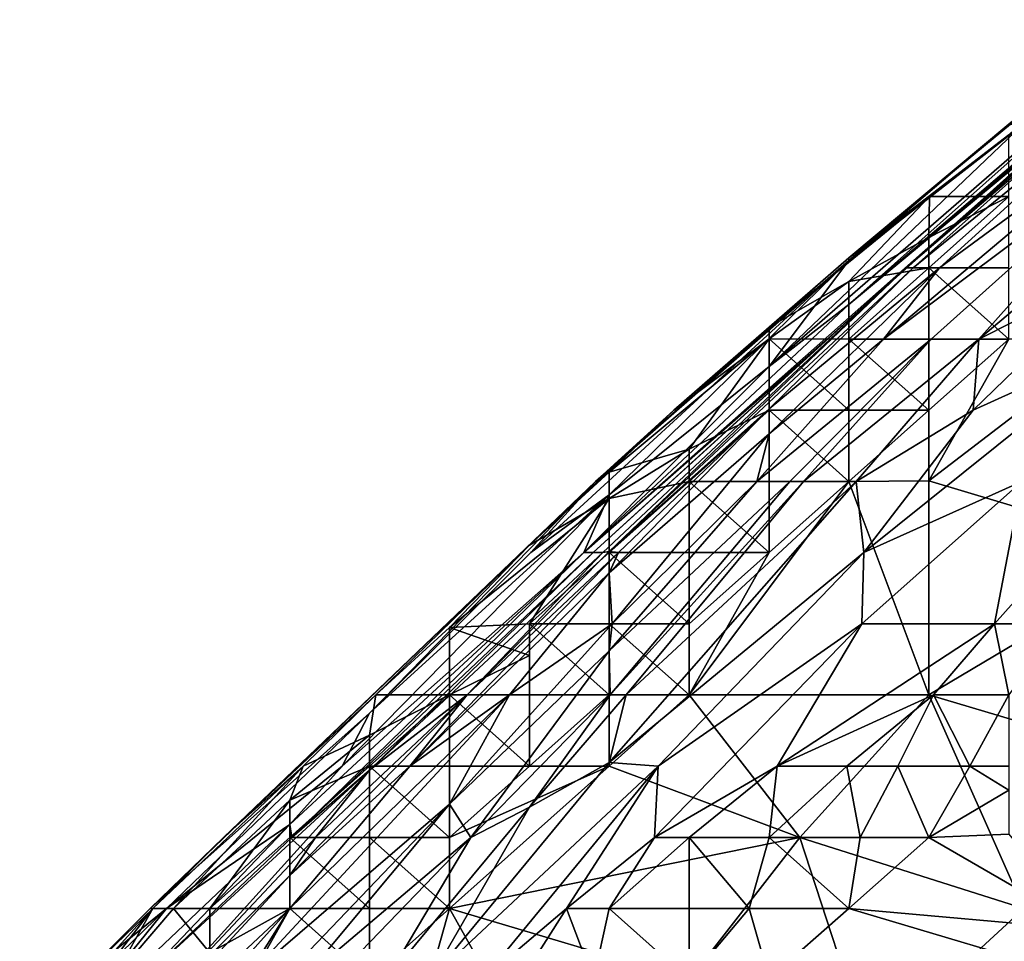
# Model space of a CAD drawing. Extents: x -1.05 to 1.05, y -0.36 to 0.36.
# Tile 34 of 226: x -1.01 to -0.94, y 0.18 to 0.25. Entities that reach past the tile are written whole.
import ezdxf

# ---------------------------------------------------------------- set-up
doc = ezdxf.new("R2010")
doc.units = 0

msp = doc.modelspace()

# ---------------------------------------------------------------- linework, layer by layer
for points in [[(-0.937719, 0.240071, 0.804687), (-0.927143, 0.247697, 0.780112), (-0.955939, 0.222695, 0.785027)], [(-0.927143, 0.247697, 0.780112), (-0.95018, 0.227162, 0.770282), (-0.955939, 0.222695, 0.785027)], [(-0.927143, 0.24679, 0.760453), (-0.95018, 0.227162, 0.770282), (-0.927143, 0.247697, 0.780112)], [(-0.927143, 0.246592, 0.750623), (-0.95018, 0.227162, 0.770282), (-0.927143, 0.24679, 0.760453)], [(-0.95018, 0.227162, 0.770282), (-0.927143, 0.246592, 0.750623), (-0.932902, 0.241511, 0.745708)], [(-0.934622, 0.240071, 0.716219), (-0.927143, 0.24639, 0.701474), (-0.946061, 0.229805, 0.696559)], [(-0.927143, 0.24639, 0.701474), (-0.934048, 0.240071, 0.68673), (-0.946061, 0.229805, 0.696559)], [(-0.95018, 0.23052, 0.834176), (-0.938662, 0.239392, 0.839091), (-0.932438, 0.245204, 0.834176)], [(-0.932438, 0.245204, 0.834176), (-0.938662, 0.240171, 0.824346), (-0.95018, 0.23052, 0.834176)], [(-0.934048, 0.240071, 0.68673), (-0.927143, 0.244777, 0.66707), (-0.945548, 0.229805, 0.681815)], [(-0.943642, 0.229805, 0.65724), (-0.945548, 0.229805, 0.681815), (-0.927143, 0.244777, 0.66707)], [(-0.927143, 0.241949, 0.632666), (-0.943642, 0.229805, 0.65724), (-0.927143, 0.244777, 0.66707)], [(-0.95018, 0.227162, 0.770282), (-0.932902, 0.241511, 0.745708), (-0.969291, 0.209272, 0.750623)], [(-0.951745, 0.224672, 0.735878), (-0.969291, 0.209272, 0.750623), (-0.932902, 0.241511, 0.745708)], [(-0.932902, 0.241511, 0.745708), (-0.934622, 0.240071, 0.716219), (-0.951745, 0.224672, 0.735878)], [(-0.947684, 0.224672, 0.642496), (-0.927143, 0.241949, 0.632666), (-0.927079, 0.240071, 0.617921)], [(-0.943642, 0.229805, 0.65724), (-0.927143, 0.241949, 0.632666), (-0.947684, 0.224672, 0.642496)], [(-0.955939, 0.222695, 0.785027), (-0.95018, 0.230342, 0.824346), (-0.937719, 0.240071, 0.804687)], [(-0.951745, 0.224672, 0.735878), (-0.934622, 0.240071, 0.716219), (-0.946061, 0.229805, 0.696559)], [(-0.937719, 0.240071, 0.804687), (-0.95018, 0.230342, 0.824346), (-0.938662, 0.240171, 0.824346)], [(-0.95018, 0.23052, 0.834176), (-0.938662, 0.240171, 0.824346), (-0.95018, 0.230342, 0.824346)], [(-0.947684, 0.224672, 0.642496), (-0.927079, 0.240071, 0.617921), (-0.94426, 0.224672, 0.617921)], [(-0.946061, 0.229805, 0.696559), (-0.934048, 0.240071, 0.68673), (-0.945548, 0.229805, 0.681815)], [(-0.927079, 0.240071, 0.617921), (-0.940814, 0.224672, 0.603177), (-0.94426, 0.224672, 0.617921)], [(-0.92251, 0.240071, 0.598262), (-0.940814, 0.224672, 0.603177), (-0.927079, 0.240071, 0.617921)], [(-0.930639, 0.229805, 0.588432), (-0.940814, 0.224672, 0.603177), (-0.92251, 0.240071, 0.598262)], [(-0.95018, 0.23052, 0.834176), (-0.944378, 0.234938, 0.839091), (-0.938662, 0.239392, 0.839091)], [(-0.944378, 0.234938, 0.839091), (-0.938662, 0.234938, 0.843659), (-0.938662, 0.239392, 0.839091)], [(-0.955939, 0.225538, 0.839091), (-0.95018, 0.228807, 0.844006), (-0.944378, 0.234938, 0.839091)], [(-0.95018, 0.23052, 0.834176), (-0.955939, 0.225538, 0.839091), (-0.944378, 0.234938, 0.839091)], [(-0.95018, 0.228807, 0.844006), (-0.944421, 0.231987, 0.844006), (-0.944378, 0.234938, 0.839091)], [(-0.944421, 0.231987, 0.844006), (-0.944421, 0.229805, 0.845438), (-0.938662, 0.234938, 0.843659)], [(-0.944421, 0.229805, 0.845438), (-0.938662, 0.229805, 0.845089), (-0.938662, 0.234938, 0.843659)], [(-0.944378, 0.234938, 0.839091), (-0.944421, 0.231987, 0.844006), (-0.938662, 0.234938, 0.843659)], [(-0.95018, 0.228807, 0.844006), (-0.944421, 0.229805, 0.845438), (-0.944421, 0.231987, 0.844006)], [(-0.967458, 0.213445, 0.804687), (-0.973104, 0.209272, 0.819431), (-0.95018, 0.230342, 0.824346)], [(-0.968448, 0.214405, 0.834176), (-0.95018, 0.230342, 0.824346), (-0.973104, 0.209272, 0.819431)], [(-0.962795, 0.219539, 0.839091), (-0.95018, 0.23052, 0.834176), (-0.968448, 0.214405, 0.834176)], [(-0.95018, 0.23052, 0.834176), (-0.95018, 0.230342, 0.824346), (-0.968448, 0.214405, 0.834176)], [(-0.955939, 0.222695, 0.785027), (-0.967458, 0.213445, 0.804687), (-0.95018, 0.230342, 0.824346)], [(-0.955939, 0.225538, 0.839091), (-0.95018, 0.23052, 0.834176), (-0.962795, 0.219539, 0.839091)], [(-0.946061, 0.229805, 0.696559), (-0.968616, 0.209272, 0.726049), (-0.951745, 0.224672, 0.735878)], [(-0.946061, 0.229805, 0.696559), (-0.967925, 0.209272, 0.701474), (-0.968616, 0.209272, 0.726049)], [(-0.946061, 0.229805, 0.696559), (-0.967458, 0.209357, 0.691644), (-0.967925, 0.209272, 0.701474)], [(-0.946061, 0.229805, 0.696559), (-0.945548, 0.229805, 0.681815), (-0.967458, 0.209357, 0.691644)], [(-0.945548, 0.229805, 0.681815), (-0.955939, 0.219639, 0.671985), (-0.967458, 0.209357, 0.691644)], [(-0.943642, 0.229805, 0.65724), (-0.947684, 0.224672, 0.642496), (-0.955939, 0.217847, 0.652326)], [(-0.955939, 0.219639, 0.671985), (-0.943642, 0.229805, 0.65724), (-0.955939, 0.217847, 0.652326)], [(-0.943642, 0.229805, 0.65724), (-0.955939, 0.219639, 0.671985), (-0.945548, 0.229805, 0.681815)], [(-0.944421, 0.229805, 0.845438), (-0.95018, 0.224672, 0.847146), (-0.944421, 0.224672, 0.846736)], [(-0.95018, 0.228807, 0.844006), (-0.95018, 0.224672, 0.847146), (-0.944421, 0.229805, 0.845438)], [(-0.944421, 0.224672, 0.846736), (-0.938662, 0.224672, 0.844387), (-0.944421, 0.229805, 0.845438)], [(-0.938662, 0.224672, 0.844387), (-0.938662, 0.229805, 0.845089), (-0.944421, 0.229805, 0.845438)], [(-0.941216, 0.219539, 0.588432), (-0.940814, 0.224672, 0.603177), (-0.930639, 0.229805, 0.588432)], [(-0.92994, 0.224672, 0.573688), (-0.941216, 0.219539, 0.588432), (-0.930639, 0.229805, 0.588432)], [(-0.955939, 0.224693, 0.844006), (-0.95018, 0.224672, 0.847146), (-0.95018, 0.228807, 0.844006)], [(-0.955939, 0.225538, 0.839091), (-0.955939, 0.224693, 0.844006), (-0.95018, 0.228807, 0.844006)], [(-0.969291, 0.209272, 0.750623), (-0.955939, 0.222695, 0.785027), (-0.95018, 0.227162, 0.770282)], [(-0.955939, 0.224693, 0.844006), (-0.955939, 0.225538, 0.839091), (-0.962795, 0.219539, 0.839091)], [(-0.951745, 0.224672, 0.735878), (-0.968616, 0.209272, 0.726049), (-0.969291, 0.209272, 0.750623)], [(-0.967458, 0.215067, 0.844006), (-0.961699, 0.216725, 0.84892), (-0.955939, 0.224693, 0.844006)], [(-0.955939, 0.224693, 0.844006), (-0.962795, 0.219539, 0.839091), (-0.967458, 0.215067, 0.844006)], [(-0.955939, 0.224693, 0.844006), (-0.961699, 0.216725, 0.84892), (-0.955939, 0.219539, 0.84883)], [(-0.947684, 0.224672, 0.642496), (-0.94426, 0.224672, 0.617921), (-0.956809, 0.214405, 0.632666)], [(-0.955939, 0.217847, 0.652326), (-0.947684, 0.224672, 0.642496), (-0.956809, 0.214405, 0.632666)], [(-0.956809, 0.214405, 0.632666), (-0.94426, 0.224672, 0.617921), (-0.954445, 0.214405, 0.617921)], [(-0.95018, 0.219539, 0.848449), (-0.95018, 0.224672, 0.847146), (-0.955939, 0.224693, 0.844006)], [(-0.955939, 0.219539, 0.84883), (-0.95018, 0.219539, 0.848449), (-0.955939, 0.224693, 0.844006)], [(-0.954445, 0.214405, 0.617921), (-0.94426, 0.224672, 0.617921), (-0.953459, 0.214405, 0.613006)], [(-0.94426, 0.224672, 0.617921), (-0.940814, 0.224672, 0.603177), (-0.953459, 0.214405, 0.613006)], [(-0.940814, 0.224672, 0.603177), (-0.949663, 0.214405, 0.598262), (-0.953459, 0.214405, 0.613006)], [(-0.944421, 0.219539, 0.846011), (-0.944421, 0.224672, 0.846736), (-0.95018, 0.224672, 0.847146)], [(-0.95018, 0.219539, 0.848449), (-0.944421, 0.219539, 0.846011), (-0.95018, 0.224672, 0.847146)], [(-0.949663, 0.214405, 0.598262), (-0.940814, 0.224672, 0.603177), (-0.941216, 0.219539, 0.588432)], [(-0.92994, 0.224672, 0.573688), (-0.949098, 0.209272, 0.583517), (-0.941216, 0.219539, 0.588432)], [(-0.937717, 0.214405, 0.568773), (-0.949098, 0.209272, 0.583517), (-0.92994, 0.224672, 0.573688)], [(-0.944421, 0.214447, 0.844006), (-0.931086, 0.224672, 0.839091), (-0.938662, 0.224672, 0.844387)], [(-0.944421, 0.219539, 0.846011), (-0.938662, 0.224672, 0.844387), (-0.944421, 0.224672, 0.846736)], [(-0.931086, 0.224672, 0.839091), (-0.944421, 0.214447, 0.844006), (-0.927143, 0.209272, 0.828978)], [(-0.944421, 0.214447, 0.844006), (-0.938662, 0.224672, 0.844387), (-0.944421, 0.219539, 0.846011)], [(-0.921384, 0.224672, 0.554059), (-0.935037, 0.204139, 0.544198), (-0.939691, 0.204139, 0.554028)], [(-0.937717, 0.214405, 0.568773), (-0.921384, 0.224672, 0.554059), (-0.939691, 0.204139, 0.554028)], [(-0.955939, 0.222695, 0.785027), (-0.969291, 0.209272, 0.750623), (-0.967458, 0.213445, 0.804687)], [(-0.967458, 0.215067, 0.844006), (-0.962795, 0.219539, 0.839091), (-0.973217, 0.209815, 0.844006)], [(-0.973217, 0.209815, 0.844006), (-0.962795, 0.219539, 0.839091), (-0.968448, 0.214405, 0.834176)], [(-0.966796, 0.209272, 0.6769), (-0.955939, 0.219639, 0.671985), (-0.967458, 0.207813, 0.66707)], [(-0.955939, 0.219639, 0.671985), (-0.955939, 0.217847, 0.652326), (-0.967458, 0.207813, 0.66707)], [(-0.967458, 0.209357, 0.691644), (-0.955939, 0.219639, 0.671985), (-0.966796, 0.209272, 0.6769)], [(-0.961699, 0.216725, 0.84892), (-0.961699, 0.214405, 0.850302), (-0.955939, 0.219539, 0.84883)], [(-0.961699, 0.214405, 0.850302), (-0.955939, 0.214405, 0.849997), (-0.955939, 0.219539, 0.84883)], [(-0.955939, 0.219539, 0.84883), (-0.955939, 0.214405, 0.849997), (-0.95018, 0.214405, 0.847785)], [(-0.95018, 0.214405, 0.847785), (-0.95018, 0.219539, 0.848449), (-0.955939, 0.219539, 0.84883)], [(-0.95018, 0.214405, 0.847785), (-0.944421, 0.219539, 0.846011), (-0.95018, 0.219539, 0.848449)], [(-0.944421, 0.214447, 0.844006), (-0.944421, 0.219539, 0.846011), (-0.95018, 0.214405, 0.847785)], [(-0.949098, 0.209272, 0.583517), (-0.949663, 0.214405, 0.598262), (-0.941216, 0.219539, 0.588432)], [(-0.967254, 0.204139, 0.637581), (-0.967458, 0.207813, 0.66707), (-0.955939, 0.217847, 0.652326)], [(-0.955939, 0.217847, 0.652326), (-0.956809, 0.214405, 0.632666), (-0.967254, 0.204139, 0.637581)], [(-0.967458, 0.213163, 0.84892), (-0.961699, 0.214405, 0.850302), (-0.961699, 0.216725, 0.84892)], [(-0.967458, 0.215067, 0.844006), (-0.967458, 0.213163, 0.84892), (-0.961699, 0.216725, 0.84892)], [(-0.973217, 0.209815, 0.844006), (-0.967458, 0.213163, 0.84892), (-0.967458, 0.215067, 0.844006)], [(-1.000561, 0.183606, 0.829261), (-0.995276, 0.18874, 0.839091), (-0.968448, 0.214405, 0.834176)], [(-0.984736, 0.197689, 0.809601), (-1.000561, 0.183606, 0.829261), (-0.968448, 0.214405, 0.834176)], [(-0.968448, 0.214405, 0.834176), (-0.995276, 0.18874, 0.839091), (-0.973217, 0.209815, 0.844006)], [(-0.973104, 0.209272, 0.819431), (-0.984736, 0.197689, 0.809601), (-0.968448, 0.214405, 0.834176)], [(-0.967458, 0.202179, 0.627751), (-0.954445, 0.214405, 0.617921), (-0.967389, 0.199006, 0.613006)], [(-0.967458, 0.202179, 0.627751), (-0.967254, 0.204139, 0.637581), (-0.956809, 0.214405, 0.632666)], [(-0.956809, 0.214405, 0.632666), (-0.954445, 0.214405, 0.617921), (-0.967458, 0.202179, 0.627751)], [(-0.961699, 0.214405, 0.850302), (-0.967458, 0.209272, 0.851637), (-0.961699, 0.209272, 0.85155)], [(-0.967458, 0.213163, 0.84892), (-0.967458, 0.209272, 0.851637), (-0.961699, 0.214405, 0.850302)], [(-0.966243, 0.199006, 0.608092), (-0.949663, 0.214405, 0.598262), (-0.967458, 0.194148, 0.598262)], [(-0.949663, 0.214405, 0.598262), (-0.949098, 0.209272, 0.583517), (-0.967458, 0.194148, 0.598262)], [(-0.954445, 0.214405, 0.617921), (-0.953459, 0.214405, 0.613006), (-0.967389, 0.199006, 0.613006)], [(-0.966243, 0.199006, 0.608092), (-0.967389, 0.199006, 0.613006), (-0.953459, 0.214405, 0.613006)], [(-0.953459, 0.214405, 0.613006), (-0.949663, 0.214405, 0.598262), (-0.966243, 0.199006, 0.608092)], [(-0.961699, 0.199006, 0.849177), (-0.95018, 0.214405, 0.847785), (-0.955939, 0.209272, 0.849416)], [(-0.944421, 0.199006, 0.836721), (-0.95018, 0.214405, 0.847785), (-0.961699, 0.199006, 0.849177)], [(-0.955939, 0.209272, 0.849416), (-0.955939, 0.214405, 0.849997), (-0.961699, 0.214405, 0.850302)], [(-0.961699, 0.209272, 0.85155), (-0.955939, 0.209272, 0.849416), (-0.961699, 0.214405, 0.850302)], [(-0.955939, 0.209272, 0.849416), (-0.95018, 0.214405, 0.847785), (-0.955939, 0.214405, 0.849997)], [(-0.944421, 0.199006, 0.836721), (-0.944421, 0.214447, 0.844006), (-0.95018, 0.214405, 0.847785)], [(-0.939691, 0.204139, 0.554028), (-0.949259, 0.204139, 0.573688), (-0.937717, 0.214405, 0.568773)], [(-0.949259, 0.204139, 0.573688), (-0.949098, 0.209272, 0.583517), (-0.937717, 0.214405, 0.568773)], [(-0.944421, 0.199006, 0.836721), (-0.927143, 0.209272, 0.828978), (-0.944421, 0.214447, 0.844006)], [(-0.986706, 0.193873, 0.775197), (-0.967458, 0.213445, 0.804687), (-0.969291, 0.209272, 0.750623)], [(-0.986706, 0.193873, 0.775197), (-0.984736, 0.197689, 0.809601), (-0.967458, 0.213445, 0.804687)], [(-0.984736, 0.197689, 0.809601), (-0.973104, 0.209272, 0.819431), (-0.967458, 0.213445, 0.804687)], [(-0.978977, 0.203874, 0.84892), (-0.967458, 0.213163, 0.84892), (-0.973217, 0.209815, 0.844006)], [(-0.967458, 0.213163, 0.84892), (-0.978977, 0.203874, 0.84892), (-0.973217, 0.204139, 0.853076)], [(-0.967458, 0.213163, 0.84892), (-0.973217, 0.204139, 0.853076), (-0.967458, 0.209272, 0.851637)], [(-0.984275, 0.199006, 0.84892), (-0.973217, 0.209815, 0.844006), (-0.995276, 0.18874, 0.839091)], [(-0.978977, 0.203874, 0.84892), (-0.973217, 0.209815, 0.844006), (-0.984275, 0.199006, 0.84892)], [(-0.986706, 0.193873, 0.775197), (-0.969291, 0.209272, 0.750623), (-0.990495, 0.189668, 0.760453)], [(-0.990345, 0.18874, 0.735878), (-0.990495, 0.189668, 0.760453), (-0.969291, 0.209272, 0.750623)], [(-0.990345, 0.18874, 0.735878), (-0.968616, 0.209272, 0.726049), (-0.984736, 0.193581, 0.721134)], [(-0.969291, 0.209272, 0.750623), (-0.968616, 0.209272, 0.726049), (-0.990345, 0.18874, 0.735878)], [(-0.967925, 0.209272, 0.701474), (-0.984736, 0.193581, 0.721134), (-0.968616, 0.209272, 0.726049)], [(-0.977694, 0.199006, 0.691644), (-0.984736, 0.193581, 0.721134), (-0.967925, 0.209272, 0.701474)], [(-0.981842, 0.193873, 0.681815), (-0.977694, 0.199006, 0.691644), (-0.966796, 0.209272, 0.6769)], [(-0.967458, 0.207813, 0.66707), (-0.981842, 0.193873, 0.681815), (-0.966796, 0.209272, 0.6769)], [(-0.966796, 0.209272, 0.6769), (-0.977694, 0.199006, 0.691644), (-0.967458, 0.209357, 0.691644)], [(-0.967458, 0.209357, 0.691644), (-0.977694, 0.199006, 0.691644), (-0.967925, 0.209272, 0.701474)], [(-0.967458, 0.209272, 0.851637), (-0.973217, 0.204139, 0.853076), (-0.967458, 0.204139, 0.853056)], [(-0.967458, 0.194148, 0.598262), (-0.949098, 0.209272, 0.583517), (-0.963941, 0.193873, 0.588432)], [(-0.961699, 0.204139, 0.850947), (-0.961699, 0.209272, 0.85155), (-0.967458, 0.209272, 0.851637)], [(-0.967458, 0.204139, 0.853056), (-0.961699, 0.204139, 0.850947), (-0.967458, 0.209272, 0.851637)], [(-0.963941, 0.193873, 0.588432), (-0.949098, 0.209272, 0.583517), (-0.949259, 0.204139, 0.573688)], [(-0.961699, 0.204139, 0.850947), (-0.955939, 0.209272, 0.849416), (-0.961699, 0.209272, 0.85155)], [(-0.961699, 0.199006, 0.849177), (-0.955939, 0.209272, 0.849416), (-0.961699, 0.204139, 0.850947)], [(-0.944421, 0.199006, 0.836721), (-0.927143, 0.193873, 0.821227), (-0.927143, 0.209272, 0.828978)], [(-0.981842, 0.193873, 0.681815), (-0.967458, 0.207813, 0.66707), (-0.974652, 0.199006, 0.65724)], [(-0.967458, 0.207813, 0.66707), (-0.967254, 0.204139, 0.637581), (-0.974652, 0.199006, 0.65724)], [(-0.984275, 0.199006, 0.84892), (-0.978977, 0.199006, 0.854421), (-0.978977, 0.203874, 0.84892)], [(-0.974652, 0.199006, 0.65724), (-0.967254, 0.204139, 0.637581), (-0.978977, 0.191139, 0.637581)], [(-0.967458, 0.202179, 0.627751), (-0.978977, 0.191139, 0.637581), (-0.967254, 0.204139, 0.637581)], [(-0.978977, 0.203874, 0.84892), (-0.973217, 0.201847, 0.85379), (-0.973217, 0.204139, 0.853076)], [(-0.978977, 0.203874, 0.84892), (-0.978977, 0.199006, 0.854421), (-0.973217, 0.201847, 0.85379)], [(-0.967458, 0.199006, 0.852618), (-0.967458, 0.204139, 0.853056), (-0.973217, 0.204139, 0.853076)], [(-0.973217, 0.199006, 0.854564), (-0.967458, 0.199006, 0.852618), (-0.973217, 0.204139, 0.853076)], [(-0.973217, 0.199006, 0.854564), (-0.973217, 0.204139, 0.853076), (-0.973217, 0.201847, 0.85379)], [(-0.961699, 0.199006, 0.849177), (-0.961699, 0.204139, 0.850947), (-0.967458, 0.204139, 0.853056)], [(-0.967458, 0.199006, 0.852618), (-0.961699, 0.199006, 0.849177), (-0.967458, 0.204139, 0.853056)], [(-0.964193, 0.18874, 0.578602), (-0.963941, 0.193873, 0.588432), (-0.949259, 0.204139, 0.573688)], [(-0.949259, 0.204139, 0.573688), (-0.955345, 0.193873, 0.568773), (-0.964193, 0.18874, 0.578602)], [(-0.955345, 0.193873, 0.568773), (-0.949259, 0.204139, 0.573688), (-0.939691, 0.204139, 0.554028)], [(-0.94409, 0.199006, 0.554028), (-0.955345, 0.193873, 0.568773), (-0.939691, 0.204139, 0.554028)], [(-0.94409, 0.199006, 0.554028), (-0.939691, 0.204139, 0.554028), (-0.938662, 0.199006, 0.544702)], [(-0.939691, 0.204139, 0.554028), (-0.935037, 0.204139, 0.544198), (-0.938662, 0.199006, 0.544702)], [(-0.967458, 0.202179, 0.627751), (-0.977436, 0.18874, 0.617921), (-0.978977, 0.191139, 0.637581)], [(-0.978977, 0.199006, 0.854421), (-0.973217, 0.199006, 0.854564), (-0.973217, 0.201847, 0.85379)], [(-0.967458, 0.202179, 0.627751), (-0.967389, 0.199006, 0.613006), (-0.977436, 0.18874, 0.617921)], [(-0.984275, 0.199006, 0.84892), (-0.995276, 0.18874, 0.839091), (-0.989523, 0.193873, 0.84892)], [(-0.978977, 0.191139, 0.637581), (-0.993706, 0.178473, 0.65724), (-0.974652, 0.199006, 0.65724)], [(-0.993706, 0.178473, 0.65724), (-0.990495, 0.183606, 0.672034), (-0.974652, 0.199006, 0.65724)], [(-0.974652, 0.199006, 0.65724), (-0.990495, 0.183606, 0.672034), (-0.981842, 0.193873, 0.681815)], [(-0.977694, 0.199006, 0.691644), (-0.990495, 0.185992, 0.696559), (-0.988623, 0.18874, 0.706389)], [(-0.977694, 0.199006, 0.691644), (-0.981842, 0.193873, 0.681815), (-0.990495, 0.185992, 0.696559)], [(-0.984736, 0.1961, 0.853835), (-0.984275, 0.199006, 0.84892), (-0.989523, 0.193873, 0.84892)], [(-0.977694, 0.199006, 0.691644), (-0.988623, 0.18874, 0.706389), (-0.984736, 0.193581, 0.721134)], [(-0.978977, 0.199006, 0.854421), (-0.984736, 0.193873, 0.855405), (-0.978977, 0.193873, 0.855972)], [(-0.978977, 0.199006, 0.854421), (-0.984736, 0.1961, 0.853835), (-0.984736, 0.193873, 0.855405)], [(-0.978977, 0.199006, 0.854421), (-0.984275, 0.199006, 0.84892), (-0.984736, 0.1961, 0.853835)], [(-0.973217, 0.193873, 0.854312), (-0.973217, 0.199006, 0.854564), (-0.978977, 0.199006, 0.854421)], [(-0.978977, 0.193873, 0.855972), (-0.973217, 0.193873, 0.854312), (-0.978977, 0.199006, 0.854421)], [(-0.967389, 0.199006, 0.613006), (-0.973217, 0.190904, 0.608092), (-0.977436, 0.18874, 0.617921)], [(-0.973217, 0.199006, 0.854564), (-0.973217, 0.193873, 0.854312), (-0.967458, 0.199006, 0.852618)], [(-0.967458, 0.199006, 0.852618), (-0.973217, 0.193873, 0.854312), (-0.967458, 0.193873, 0.850925)], [(-0.966243, 0.199006, 0.608092), (-0.973217, 0.190904, 0.608092), (-0.967389, 0.199006, 0.613006)], [(-0.973217, 0.190904, 0.608092), (-0.966243, 0.199006, 0.608092), (-0.967458, 0.194148, 0.598262)], [(-0.95373, 0.18874, 0.839091), (-0.961699, 0.199006, 0.849177), (-0.967458, 0.193873, 0.850925)], [(-0.967458, 0.193873, 0.850925), (-0.961699, 0.199006, 0.849177), (-0.967458, 0.199006, 0.852618)], [(-0.95373, 0.18874, 0.839091), (-0.944421, 0.199006, 0.836721), (-0.961699, 0.199006, 0.849177)], [(-0.950333, 0.193873, 0.558943), (-0.955345, 0.193873, 0.568773), (-0.94409, 0.199006, 0.554028)], [(-0.95373, 0.18874, 0.839091), (-0.937573, 0.183606, 0.824346), (-0.944421, 0.199006, 0.836721)], [(-0.950333, 0.193873, 0.558943), (-0.94409, 0.199006, 0.554028), (-0.946658, 0.193873, 0.554028)], [(-0.941473, 0.193873, 0.549113), (-0.946658, 0.193873, 0.554028), (-0.94409, 0.199006, 0.554028)], [(-0.937573, 0.183606, 0.824346), (-0.927143, 0.193873, 0.821227), (-0.944421, 0.199006, 0.836721)], [(-0.94409, 0.199006, 0.554028), (-0.938662, 0.199006, 0.544702), (-0.941473, 0.193873, 0.549113)], [(-0.938662, 0.199006, 0.544702), (-0.938662, 0.193873, 0.54663), (-0.941473, 0.193873, 0.549113)], [(-0.984736, 0.197689, 0.809601), (-0.999381, 0.183606, 0.804687), (-1.000561, 0.183606, 0.829261)], [(-0.984736, 0.197689, 0.809601), (-0.986706, 0.193873, 0.775197), (-0.999381, 0.183606, 0.804687)], [(-0.990495, 0.19142, 0.853835), (-0.984736, 0.193873, 0.855405), (-0.984736, 0.1961, 0.853835)], [(-0.989523, 0.193873, 0.84892), (-0.990495, 0.19142, 0.853835), (-0.984736, 0.1961, 0.853835)], [(-0.989523, 0.193873, 0.84892), (-0.995276, 0.18874, 0.839091), (-1.000363, 0.183606, 0.844006)], [(-0.989523, 0.193873, 0.84892), (-1.000363, 0.183606, 0.844006), (-0.998871, 0.183606, 0.853835)], [(-0.986706, 0.193873, 0.775197), (-0.990495, 0.189668, 0.760453), (-0.999381, 0.183606, 0.804687)], [(-0.990495, 0.19142, 0.853835), (-0.989523, 0.193873, 0.84892), (-0.998871, 0.183606, 0.853835)], [(-0.984736, 0.193873, 0.855405), (-0.990495, 0.18874, 0.856206), (-0.984736, 0.18874, 0.857387)], [(-0.990495, 0.19142, 0.853835), (-0.990495, 0.18874, 0.856206), (-0.984736, 0.193873, 0.855405)], [(-0.981842, 0.193873, 0.681815), (-0.990495, 0.183606, 0.672034), (-0.990495, 0.185992, 0.696559)], [(-0.978977, 0.18874, 0.85586), (-0.978977, 0.193873, 0.855972), (-0.984736, 0.193873, 0.855405)], [(-0.984736, 0.18874, 0.857387), (-0.978977, 0.18874, 0.85586), (-0.984736, 0.193873, 0.855405)], [(-0.980399, 0.178473, 0.598262), (-0.973217, 0.190904, 0.608092), (-0.967458, 0.194148, 0.598262)], [(-0.967458, 0.194148, 0.598262), (-0.963941, 0.193873, 0.588432), (-0.980399, 0.178473, 0.598262)], [(-0.976596, 0.178473, 0.588432), (-0.980399, 0.178473, 0.598262), (-0.963941, 0.193873, 0.588432)], [(-0.967458, 0.193873, 0.850925), (-0.978977, 0.183606, 0.854683), (-0.95373, 0.18874, 0.839091)], [(-0.978977, 0.18874, 0.85586), (-0.973217, 0.193873, 0.854312), (-0.978977, 0.193873, 0.855972)], [(-0.978977, 0.183606, 0.854683), (-0.967458, 0.193873, 0.850925), (-0.978977, 0.18874, 0.85586)], [(-0.967458, 0.193873, 0.850925), (-0.973217, 0.193873, 0.854312), (-0.978977, 0.18874, 0.85586)], [(-0.963941, 0.193873, 0.588432), (-0.970535, 0.183606, 0.583517), (-0.976596, 0.178473, 0.588432)], [(-0.963941, 0.193873, 0.588432), (-0.964193, 0.18874, 0.578602), (-0.970535, 0.183606, 0.583517)], [(-0.964193, 0.18874, 0.578602), (-0.955345, 0.193873, 0.568773), (-0.961699, 0.18874, 0.57336)], [(-0.961699, 0.18874, 0.57336), (-0.955345, 0.193873, 0.568773), (-0.955939, 0.18874, 0.564533)], [(-0.950333, 0.193873, 0.558943), (-0.955939, 0.18874, 0.564533), (-0.955345, 0.193873, 0.568773)], [(-0.950333, 0.193873, 0.558943), (-0.949372, 0.18874, 0.558943), (-0.955939, 0.18874, 0.564533)], [(-0.946658, 0.193873, 0.554028), (-0.949372, 0.18874, 0.558943), (-0.950333, 0.193873, 0.558943)], [(-0.946658, 0.193873, 0.554028), (-0.944421, 0.18874, 0.556329), (-0.949372, 0.18874, 0.558943)], [(-0.946658, 0.193873, 0.554028), (-0.941473, 0.193873, 0.549113), (-0.944421, 0.18874, 0.556329)], [(-0.941473, 0.193873, 0.549113), (-0.938662, 0.19213, 0.549113), (-0.944421, 0.18874, 0.556329)], [(-0.941473, 0.193873, 0.549113), (-0.938662, 0.193873, 0.54663), (-0.938662, 0.19213, 0.549113)], [(-1.001158, 0.178473, 0.745708), (-0.984736, 0.193581, 0.721134), (-1.002014, 0.17448, 0.701474)], [(-0.988623, 0.18874, 0.706389), (-1.002014, 0.17448, 0.701474), (-0.984736, 0.193581, 0.721134)], [(-0.984736, 0.193581, 0.721134), (-1.001158, 0.178473, 0.745708), (-0.990345, 0.18874, 0.735878)], [(-0.944421, 0.18874, 0.556329), (-0.938662, 0.19213, 0.549113), (-0.938662, 0.18896, 0.554028)], [(-0.990495, 0.19142, 0.853835), (-0.998871, 0.183606, 0.853835), (-0.996254, 0.183606, 0.856739)], [(-0.990495, 0.19142, 0.853835), (-0.996254, 0.183606, 0.856739), (-0.990495, 0.18874, 0.856206)], [(-0.995998, 0.17334, 0.642496), (-0.978977, 0.191139, 0.637581), (-0.989555, 0.178473, 0.632666)], [(-0.995998, 0.17334, 0.642496), (-0.993706, 0.178473, 0.65724), (-0.978977, 0.191139, 0.637581)], [(-0.989555, 0.178473, 0.632666), (-0.978977, 0.191139, 0.637581), (-0.977436, 0.18874, 0.617921)], [(-0.980399, 0.178473, 0.598262), (-0.98354, 0.178473, 0.608092), (-0.973217, 0.190904, 0.608092)], [(-0.977436, 0.18874, 0.617921), (-0.973217, 0.190904, 0.608092), (-0.98354, 0.178473, 0.608092)], [(-0.999381, 0.183606, 0.804687), (-0.990495, 0.189668, 0.760453), (-1.007677, 0.17334, 0.775197)], [(-0.990495, 0.189668, 0.760453), (-1.001158, 0.178473, 0.745708), (-1.007677, 0.17334, 0.775197)], [(-0.990495, 0.189668, 0.760453), (-0.990345, 0.18874, 0.735878), (-1.001158, 0.178473, 0.745708)], [(-0.938662, 0.18896, 0.554028), (-0.932902, 0.182077, 0.563858), (-0.944421, 0.18874, 0.556329)], [(-0.988623, 0.18874, 0.706389), (-0.990495, 0.185992, 0.696559), (-1.002014, 0.17448, 0.701474)], [(-1.000561, 0.183606, 0.829261), (-1.000363, 0.183606, 0.844006), (-0.995276, 0.18874, 0.839091)], [(-0.990495, 0.18874, 0.856206), (-0.996254, 0.183606, 0.856739), (-0.990495, 0.183606, 0.858691)], [(-0.984736, 0.183606, 0.857566), (-0.984736, 0.18874, 0.857387), (-0.990495, 0.18874, 0.856206)], [(-0.990495, 0.183606, 0.858691), (-0.984736, 0.183606, 0.857566), (-0.990495, 0.18874, 0.856206)], [(-0.987328, 0.178473, 0.622836), (-0.989555, 0.178473, 0.632666), (-0.977436, 0.18874, 0.617921)], [(-0.98354, 0.178473, 0.608092), (-0.987328, 0.178473, 0.622836), (-0.977436, 0.18874, 0.617921)], [(-0.978977, 0.183606, 0.854683), (-0.978977, 0.18874, 0.85586), (-0.984736, 0.18874, 0.857387)], [(-0.984736, 0.183606, 0.857566), (-0.978977, 0.183606, 0.854683), (-0.984736, 0.18874, 0.857387)], [(-0.95373, 0.18874, 0.839091), (-0.978977, 0.183606, 0.854683), (-0.961699, 0.178473, 0.841096)], [(-0.964193, 0.18874, 0.578602), (-0.967458, 0.183606, 0.577823), (-0.970535, 0.183606, 0.583517)], [(-0.964193, 0.18874, 0.578602), (-0.961699, 0.18874, 0.57336), (-0.967458, 0.183606, 0.577823)], [(-0.961699, 0.18874, 0.57336), (-0.961699, 0.183606, 0.571349), (-0.967458, 0.183606, 0.577823)], [(-0.95373, 0.18874, 0.839091), (-0.961699, 0.178473, 0.841096), (-0.948708, 0.17334, 0.829261)], [(-0.961699, 0.183606, 0.571349), (-0.961699, 0.18874, 0.57336), (-0.957369, 0.183606, 0.568773)], [(-0.957369, 0.183606, 0.568773), (-0.961699, 0.18874, 0.57336), (-0.955939, 0.18874, 0.564533)], [(-0.955939, 0.18874, 0.564533), (-0.95018, 0.183606, 0.565817), (-0.957369, 0.183606, 0.568773)], [(-0.955939, 0.18874, 0.564533), (-0.949372, 0.18874, 0.558943), (-0.95018, 0.183606, 0.565817)], [(-0.948708, 0.17334, 0.829261), (-0.937573, 0.183606, 0.824346), (-0.95373, 0.18874, 0.839091)], [(-0.95018, 0.183606, 0.565817), (-0.944421, 0.18874, 0.556329), (-0.932902, 0.182077, 0.563858)], [(-0.949372, 0.18874, 0.558943), (-0.944421, 0.18874, 0.556329), (-0.95018, 0.183606, 0.565817)], [(-1.006921, 0.168207, 0.691644), (-1.002014, 0.17448, 0.701474), (-0.990495, 0.185992, 0.696559)], [(-0.990495, 0.183606, 0.672034), (-1.006921, 0.168207, 0.691644), (-0.990495, 0.185992, 0.696559)], [(-1.005692, 0.178473, 0.829261), (-0.999381, 0.183606, 0.804687), (-1.009959, 0.17334, 0.814516)], [(-1.009959, 0.17334, 0.814516), (-0.999381, 0.183606, 0.804687), (-1.007677, 0.17334, 0.775197)], [(-1.009648, 0.17334, 0.839091), (-1.008257, 0.17334, 0.84892), (-1.000363, 0.183606, 0.844006)], [(-1.000363, 0.183606, 0.844006), (-1.005692, 0.178473, 0.829261), (-1.009648, 0.17334, 0.839091)], [(-1.000363, 0.183606, 0.844006), (-1.008257, 0.17334, 0.84892), (-1.003266, 0.178473, 0.853835)], [(-1.006921, 0.168207, 0.691644), (-0.990495, 0.183606, 0.672034), (-1.002014, 0.17075, 0.66707)], [(-1.005692, 0.178473, 0.829261), (-1.000363, 0.183606, 0.844006), (-1.000561, 0.183606, 0.829261)], [(-0.999381, 0.183606, 0.804687), (-1.005692, 0.178473, 0.829261), (-1.000561, 0.183606, 0.829261)], [(-1.003266, 0.178473, 0.853835), (-0.996254, 0.18041, 0.85875), (-0.998871, 0.183606, 0.853835)], [(-0.998871, 0.183606, 0.853835), (-1.000363, 0.183606, 0.844006), (-1.003266, 0.178473, 0.853835)], [(-0.993706, 0.178473, 0.65724), (-1.002014, 0.17075, 0.66707), (-0.990495, 0.183606, 0.672034)], [(-0.998871, 0.183606, 0.853835), (-0.996254, 0.18041, 0.85875), (-0.996254, 0.183606, 0.856739)], [(-0.990495, 0.183606, 0.858691), (-0.996254, 0.17334, 0.860111), (-0.984736, 0.178473, 0.856599)], [(-0.996254, 0.18041, 0.85875), (-0.996254, 0.17334, 0.860111), (-0.990495, 0.183606, 0.858691)], [(-0.990495, 0.183606, 0.858691), (-0.996254, 0.183606, 0.856739), (-0.996254, 0.18041, 0.85875)], [(-0.984736, 0.178473, 0.856599), (-0.984736, 0.183606, 0.857566), (-0.990495, 0.183606, 0.858691)], [(-0.984736, 0.163074, 0.852685), (-0.967458, 0.163074, 0.840636), (-0.978977, 0.183606, 0.854683)], [(-0.984736, 0.178473, 0.856599), (-0.978977, 0.183606, 0.854683), (-0.984736, 0.183606, 0.857566)], [(-0.978977, 0.183606, 0.854683), (-0.984736, 0.178473, 0.856599), (-0.984736, 0.163074, 0.852685)], [(-0.967458, 0.163074, 0.840636), (-0.961699, 0.178473, 0.841096), (-0.978977, 0.183606, 0.854683)], [(-0.976596, 0.178473, 0.588432), (-0.970535, 0.183606, 0.583517), (-0.973816, 0.178473, 0.583517)], [(-0.973816, 0.178473, 0.583517), (-0.970535, 0.183606, 0.583517), (-0.968589, 0.178473, 0.578602)], [(-0.970535, 0.183606, 0.583517), (-0.967458, 0.183606, 0.577823), (-0.968589, 0.178473, 0.578602)], [(-0.967458, 0.183606, 0.577823), (-0.961699, 0.178473, 0.575348), (-0.968589, 0.178473, 0.578602)], [(-0.967458, 0.183606, 0.577823), (-0.961699, 0.183606, 0.571349), (-0.961699, 0.178473, 0.575348)], [(-0.961699, 0.178473, 0.575348), (-0.957369, 0.183606, 0.568773), (-0.955939, 0.178558, 0.573688)], [(-0.961699, 0.183606, 0.571349), (-0.957369, 0.183606, 0.568773), (-0.961699, 0.178473, 0.575348)], [(-0.957369, 0.183606, 0.568773), (-0.95018, 0.183606, 0.565817), (-0.955939, 0.178558, 0.573688)], [(-0.95018, 0.183606, 0.565817), (-0.932902, 0.178473, 0.568678), (-0.955939, 0.178558, 0.573688)], [(-0.95018, 0.183606, 0.565817), (-0.932902, 0.182077, 0.563858), (-0.932902, 0.178473, 0.568678)], [(-0.948708, 0.17334, 0.829261), (-0.938662, 0.168207, 0.81867), (-0.937573, 0.183606, 0.824346)]]:
    msp.add_3dface(points)

doc.saveas('drawing.dxf')
